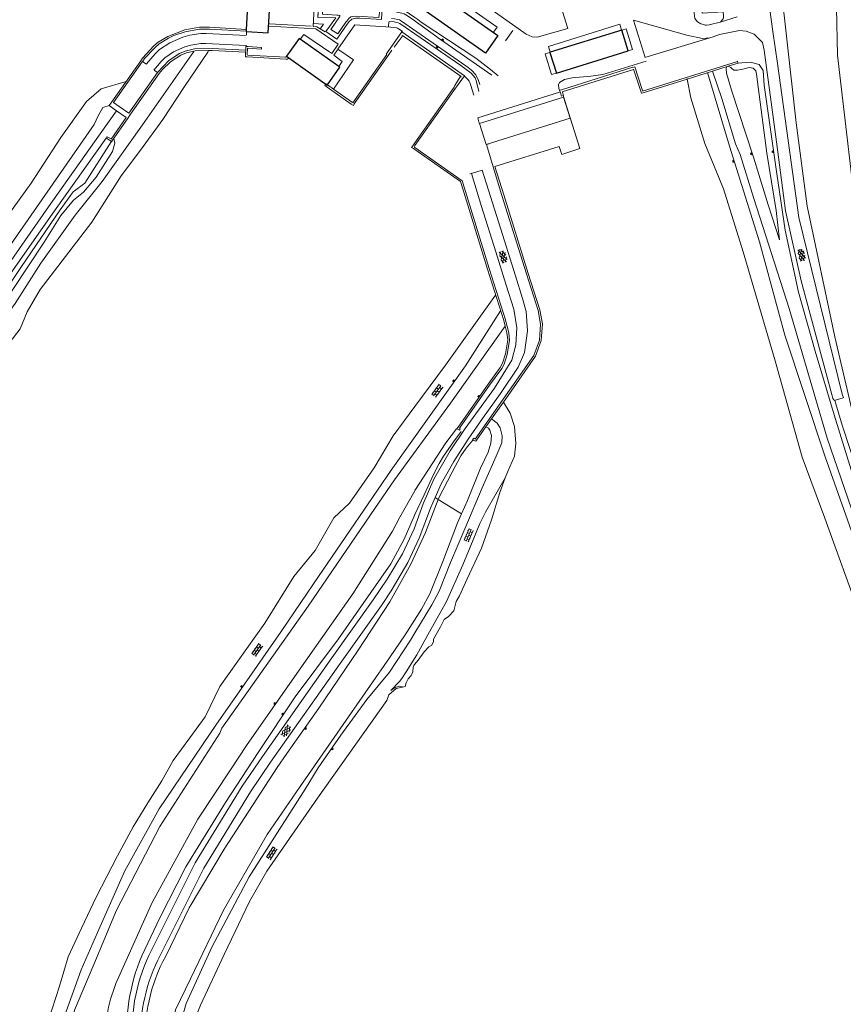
# Model space of a CAD drawing. Header units: metres. Extents: x 64961 to 73789, y 403835 to 410663.
# Tile 123 of 135: x 69789 to 70228, y 408023 to 408548. Entities that reach past the tile are written whole.
import ezdxf

# ---------------------------------------------------------------- set-up
doc = ezdxf.new("R2010")
doc.units = ezdxf.units.M
for name, color, linetype, lineweight in [('B-GEO-OG-GEBOUW_hoofdgebouw-G', 2, 'Continuous', 25), ('B-GEO-OG-OVLIJNOBJ-G', 253, 'Continuous', 0), ('B-GEO-OG-TALUD-S', 253, 'Continuous', 0), ('B-GEO-OG-VERH_gesl-S', 253, 'Continuous', 0), ('B-GEO-OG-VERH_kntgesl-G', 253, 'Continuous', 0), ('B-GEO-OG-VERH_kntopen-G', 253, 'Continuous', 0), ('B-GEO-OG-VERH_open-S', 253, 'Continuous', 0)]:
    doc.layers.add(name, color=color, linetype=linetype, lineweight=lineweight)

# ---------------------------------------------------------------- blocks, each defined once
blk = doc.blocks.new('S04')
at = {"color": 0}
for p, q in [((0, 0.5), (0.5, 0.5)), ((0, 0.25), (1, 0.25)), ((0, 0), (0.5, 0)), ((0, -0.25), (1, -0.25)), ((0, -0.5), (0.5, -0.5))]:
    blk.add_line(p, q, dxfattribs=at)
blk = doc.blocks.new('S024')
at = {"color": 0}
for p, q in [((0, 1.2), (6.7, 1.2)), ((0, 0), (6.7, 0)), ((0.2, 1.2), (0.2, 0)), ((1.25, 1.5), (1.25, 1.2)), ((1.25, 0), (1.25, -1.2)), ((2.3, 1.2), (2.3, 0)), ((3.35, 1.5), (3.35, 1.2)), ((3.35, 0), (3.35, -1.2)), ((4.4, 1.2), (4.4, 0)), ((5.45, 1.5), (5.45, 1.2)), ((5.45, 0), (5.45, -1.2)), ((6.5, 1.2), (6.5, 0)), ((0, -1.2), (6.7, -1.2)), ((0.2, -1.2), (0.2, -1.5)), ((2.3, -1.2), (2.3, -1.5)), ((4.4, -1.2), (4.4, -1.5)), ((6.5, -1.2), (6.5, -1.5))]:
    blk.add_line(p, q, dxfattribs=at)
blk = doc.blocks.new('S014')
at = {"color": 0}
for p, q in [((0, -0.75), (4.2, 1.67)), ((0, 0.65), (1.78, 1.67)), ((5.07, -1.52), (0, 1.4)), ((2.64, -1.52), (0, 0)), ((1.08, -1.52), (6.15, 1.4)), ((6.15, -0.75), (1.95, 1.67)), ((3.51, -1.52), (6.15, 0)), ((6.15, 0.65), (4.37, 1.67))]:
    blk.add_line(p, q, dxfattribs=at)

msp = doc.modelspace()

# ---------------------------------------------------------------- linework, layer by layer
at = {"layer": 'B-GEO-OG-GEBOUW_hoofdgebouw-G'}
for points in [[(69910.226, 408543.008), (69911.635, 408568.173)], [(69910.31, 408541.816), (69921.872, 408541.184), (69923.36, 408567.904), (69911.656, 408568.544), (69911.635, 408568.173)], [(70044.216, 408539.808), (70037.552, 408530.336), (70000.736, 408556.192), (70007.376, 408565.664), (70044.216, 408539.808)], [(69910.174, 408542.081), (69910.226, 408543.008)], [(69910.31, 408541.816), (69910.16, 408541.824), (69910.174, 408542.081)], [(69959.511, 408523.201), (69938.384, 408538.208), (69931.624, 408528.672), (69953.248, 408513.312), (69953.285, 408513.364)], [(70075.521, 408519.723), (70113.615, 408531.524), (70110.187, 408542.595), (70072.144, 408530.811)], [(70072.144, 408530.811), (70071.973, 408530.758), (70075.521, 408519.723)], [(69953.331, 408513.429), (69960.008, 408522.848), (69959.511, 408523.201)], [(69953.285, 408513.364), (69953.331, 408513.429)]]:
    msp.add_lwpolyline(points, dxfattribs=at)
at = {"layer": 'B-GEO-OG-OVLIJNOBJ-G'}
for points in [[(70221.763, 408629.76), (70213.144, 408628.32), (70206.208, 408625.312), (70201.384, 408621.28), (70200, 408618.656), (70199.432, 408614.848), (70199.392, 408610.176), (70196.664, 408591.904), (70195.136, 408564.96), (70198.176, 408537.696), (70203.272, 408493.248), (70209.032, 408448.768), (70223.784, 408379.2), (70233.624, 408337.408), (70248.192, 408289.472), (70255.472, 408268.256), (70273.425, 408225.919)], [(70431.451, 408000), (70428.816, 408003.52), (70330.624, 408152.64), (70303.624, 408207.168), (70280.52, 408263.2), (70260.064, 408324.256), (70236.72, 408430.464), (70225.216, 408529.248), (70223.648, 408605.152), (70224.728, 408609.44), (70225.52, 408610.752), (70225.576, 408611.712), (70225.608, 408614.688), (70226.745, 408615.825)], [(70041.952, 408541.44), (70043.872, 408544.16), (70011.448, 408566.944), (70009.528, 408564.192)], [(69952.128, 408541.664), (69947.64, 408544.288), (69945.696, 408544.512), (69946.664, 408561.6), (69923.36, 408563.232)], [(69982.606, 408554.752), (69982.2, 408548.256), (69970.624, 408549.024), (69968.536, 408548.928), (69967.139, 408548.665), (69966.464, 408548.384), (69965.954, 408548.078), (69965.096, 408547.296), (69963.92, 408545.856), (69958.464, 408537.856), (69952.568, 408541.888), (69957.912, 408549.12), (69948.336, 408549.344), (69948.816, 408555.872), (69948.28, 408549.984)], [(69958.352, 408550.624), (69959.088, 408550.528), (69959.594, 408550.485), (69959.848, 408550.432), (69959.908, 408550.403), (69960.017, 408550.306), (69960.069, 408550.214), (69960.079, 408550.121), (69960.064, 408550.08), (69959.784, 408549.6), (69955.248, 408542.88), (69958.872, 408540.608), (69963.128, 408546.816), (69963.632, 408547.36), (69964.736, 408548.832), (69965.827, 408549.65), (69966.472, 408549.856), (69968.792, 408549.984), (69980.816, 408549.312), (69981.264, 408553.312), (69950.976, 408554.848), (69950.672, 408551.072), (69958.344, 408550.592)], [(69986.48, 408554.336), (69991.08, 408553.696), (69992.985, 408553.301), (69993.919, 408553.007), (69995.276, 408552.444), (69997.152, 408551.328), (70000, 408549.248), (70001.472, 408548.192), (70003.296, 408546.912), (70032.487, 408527.745), (70040.368, 408521.664), (70044.36, 408518.304)], [(70034.672, 408513.632), (70033.912, 408515.712), (70032.464, 408518.752), (70030.232, 408521.28), (70028.344, 408522.72), (70027.216, 408523.488), (69992.28, 408547.808), (69991.865, 408548.048), (69990.952, 408548.352), (69989.064, 408548.672), (69987.496, 408548.864)], [(69987.68, 408552.832), (69990.592, 408552.16), (69993.023, 408551.589), (69994.216, 408551.2), (69996.045, 408550.291), (70000, 408547.552), (70000.16, 408547.424), (70013.635, 408537.654), (70040.992, 408518.656)], [(70116.416, 408547.963), (70122.648, 408528)], [(69854.84, 408527.712), (69860.92, 408534.144), (69863.162, 408536.101), (69868.36, 408539.168), (69877.376, 408542.72), (69885.144, 408544.128), (69890.576, 408544.128), (69910.224, 408543.008)], [(69855.56, 408527.04), (69861.48, 408533.312), (69863.657, 408535.243), (69868.696, 408538.304), (69871.566, 408539.678), (69877.528, 408541.76), (69885.12, 408543.168), (69890.528, 408543.2), (69910.174, 408542.081)], [(69938.96, 408537.92), (69940.848, 408540.352), (69955.736, 408530.176), (69959.152, 408535.04), (69947.144, 408543.264), (69922.28, 408544.736)], [(69944.76, 408544.64), (69922.472, 408545.984)], [(69949.632, 408543.392), (69951.216, 408545.76), (69945.912, 408546.144)], [(69956.573, 408511.205), (69967.192, 408526.752), (69958.88, 408532.416), (69968.048, 408545.376), (69987.08, 408544.256), (69988.808, 408544.032), (69990.1, 408543.8), (69990.723, 408543.601), (69991.302, 408543.317), (69991.568, 408543.136), (69993.328, 408541.792)], [(69986.024, 408547.008), (69985.864, 408544.512)], [(70033.984, 408509.888), (70032.576, 408515.744), (70032.03, 408517.214), (70030.032, 408519.648), (70026.528, 408522.208), (70024.552, 408523.712), (69991.984, 408546.08), (69991.018, 408546.549), (69988.864, 408546.944), (69986.248, 408547.232)], [(70110.168, 408542.656), (70109.232, 408545.696), (70071.208, 408533.824), (70072.144, 408530.811)], [(70113.615, 408531.524), (70115.976, 408532.256), (70112.552, 408543.328), (70110.187, 408542.595)], [(69856.92, 408524.672), (69861.584, 408530.048), (69863.916, 408532.29), (69869.432, 408535.872), (69876.347, 408538.885), (69879.992, 408539.84), (69885.829, 408540.751), (69888.76, 408540.8), (69910.056, 408539.712)], [(69910.174, 408542.081), (69910.184, 408542.08)], [(69910.31, 408541.816), (69910.208, 408540.064)], [(69910.312, 408541.856), (69910.31, 408541.816)], [(69984.616, 408529.824), (69993.112, 408541.696), (70026.408, 408518.208), (70022.16, 408512.448), (70021.68, 408511.744), (70000, 408481.088), (69999.536, 408480.416)], [(69988.984, 408533.568), (69993.272, 408539.168), (69993.2, 408539.584), (69993.336, 408539.808), (70024.656, 408517.856), (70024.488, 408517.504), (70024.088, 408517.696), (70021.28, 408513.12), (70020.976, 408512.192), (70000, 408482.592), (69998.832, 408480.928)], [(70052.2, 408542.464), (70048.312, 408536.896)], [(69909.704, 408531.904), (69891.968, 408532.8), (69882.448, 408532.576), (69877.629, 408531.47), (69874.582, 408530.137), (69868.896, 408526.368), (69862.832, 408520.096), (69847.552, 408498.4)], [(69860.912, 408521.28), (69864.768, 408525.888), (69866.712, 408527.84), (69871.328, 408531.008), (69877.368, 408533.753), (69880.568, 408534.624), (69885.861, 408535.497), (69888.52, 408535.552), (69909.816, 408534.496)], [(69931.136, 408527.136), (69910.672, 408528.288), (69909.664, 408528.416), (69909.736, 408529.44), (69909.928, 408532.992)], [(69909.985, 408533.947), (69909.928, 408533.952), (69909.928, 408533.024)], [(69909.985, 408533.947), (69909.968, 408533.824)], [(69910.064, 408534.528), (69909.985, 408533.947)], [(69910.119, 408533.936), (69909.985, 408533.947)], [(69910.096, 408534.56), (69910.119, 408533.936)], [(69910.119, 408533.936), (69910.12, 408533.92)], [(69911.08, 408533.856), (69910.119, 408533.936)], [(69910.864, 408532.928), (69910.656, 408529.376)], [(69918.152, 408532.48), (69911.04, 408532.96)], [(69918.192, 408533.408), (69911.112, 408533.856)], [(69918.2, 408532.544), (69918.216, 408533.408)], [(69538.28, 408072.256), (69555.272, 408069.792), (69556.972, 408070.27), (69559.164, 408074.112), (69560.736, 408077.216), (69566.744, 408084.96), (69573.304, 408096.448), (69583.392, 408111.104), (69593.024, 408124.384), (69615.648, 408156.256), (69641.912, 408192), (69664.312, 408225.856), (69690.104, 408262.624), (69718.808, 408303.264), (69747.728, 408341.76), (69771.6, 408376.128), (69787.032, 408396.896), (69800.68, 408418.432), (69819, 408444.064), (69833.336, 408461.856), (69854.8, 408492.192), (69882.2, 408531.264)], [(69779.592, 408370.528), (69789.648, 408383.392), (69793.344, 408392.48), (69800.2, 408404.32), (69813.752, 408421.888), (69827.736, 408440.256), (69843.384, 408464.992), (69853.824, 408478.656), (69865.6, 408495.04), (69877.224, 408512.64), (69889.72, 408530.944), (69889.925, 408531.708)], [(69838.552, 408504.416), (69853.856, 408526.208), (69854.784, 408527.584)], [(69839.446, 408503.96), (69854.688, 408525.632), (69855.632, 408527.008)], [(69889.925, 408531.708), (69882.896, 408531.584), (69878.207, 408530.549), (69875.238, 408529.272), (69869.688, 408525.632), (69865.483, 408521.701), (69863.728, 408519.488), (69848.448, 408497.792)], [(69889.925, 408531.708), (69889.96, 408531.84)], [(69909.672, 408530.816), (69891.984, 408531.744), (69889.925, 408531.708)], [(69910.744, 408529.28), (69931.158, 408528.131)], [(69931.136, 408528.096), (69931.158, 408528.131)], [(69931.158, 408528.131), (69931.472, 408528.64)], [(69931.158, 408528.131), (69931.216, 408528.128)], [(69931.216, 408527.136), (69932.032, 408527.104), (69932.784, 408527.584)], [(69958.808, 408532.064), (69956.84, 408529.312), (69961.272, 408525.824), (69959.511, 408523.201)], [(69966.824, 408503.84), (69984.96, 408529.632)], [(69967.624, 408503.264), (69985.76, 408529.056)], [(69985.704, 408529.056), (69987.704, 408531.904)], [(70075.52, 408519.723), (70072.8, 408518.88), (70069.368, 408529.952), (70071.972, 408530.758)], [(70072.144, 408530.811), (70072.152, 408530.784)], [(69856.904, 408524.448), (69854.936, 408525.728)], [(69959.511, 408523.201), (69959.424, 408523.072)], [(70123.304, 408526.016), (70100.16, 408519.04), (70093.701, 408518.009), (70083.843, 408517.151), (70079.78, 408516.288), (70077.126, 408514.747), (70076.521, 408513.631), (70076.736, 408511.424), (70077.072, 408510.528)], [(70116.112, 408522.784), (70078.184, 408510.784), (70077.128, 408510.592), (70077.504, 408509.184)], [(70121.272, 408510.4), (70120.968, 408511.456), (70117.2, 408522.976), (70116.04, 408522.72)], [(70121.68, 408509.152), (70120.672, 408509.024), (70120.328, 408510.144), (70119.992, 408511.136), (70116.56, 408521.76)], [(70121.352, 408510.144), (70171.853, 408525.941)], [(70158.534, 408520.741), (70166.871, 408523.354)], [(70166.112, 408523.104), (70165.928, 408522.048), (70165.976, 408519.648), (70168.728, 408510.656), (70180.4, 408474.976), (70188.208, 408449.568), (70194.272, 408430.816), (70192.456, 408446.432), (70187.64, 408477.024), (70182.04, 408519.2), (70181.64, 408520.992), (70180.256, 408522.304), (70178.104, 408522.688), (70174.84, 408521.856), (70171.848, 408521.184), (70170.048, 408521.312), (70169.064, 408521.92), (70168.36, 408522.752), (70166.871, 408523.354)], [(70166.871, 408523.354), (70166.856, 408523.36)], [(70166.871, 408523.354), (70172.2, 408525.024)], [(70171.853, 408525.941), (70171.8, 408526.08)], [(70171.853, 408525.941), (70171.888, 408525.952)], [(70172.176, 408525.088), (70171.853, 408525.941)], [(70172.176, 408524.96), (70178.648, 408525.536), (70183.496, 408524.352), (70185.52, 408521.12), (70186.2, 408513.344), (70192.832, 408465.984), (70197.384, 408435.968), (70204.408, 408402.88), (70213.272, 408371.488), (70223.472, 408337.632), (70235.552, 408298.528), (70251.264, 408255.008), (70277.448, 408197.536), (70301.384, 408151.744), (70328.568, 408106.048), (70361.8, 408055.136), (70392.752, 408014.016), (70404.48, 408000)], [(69861.224, 408521.152), (69862.704, 408520.128)], [(70031.424, 408507.872), (70029.76, 408513.152), (70029.247, 408514.674), (70028.913, 408515.399), (70028.224, 408516.352), (70026.48, 408518.112)], [(70078.528, 408509.664), (70116.456, 408521.632)], [(70121.656, 408509.184), (70145.124, 408516.539)], [(70145.08, 408516.768), (70145.124, 408516.539)], [(70145.124, 408516.539), (70158.534, 408520.741)], [(70145.124, 408516.539), (70147.048, 408506.56), (70154.552, 408482.176), (70164.384, 408457.952), (70174.992, 408424.448), (70192.024, 408366.368), (70206.384, 408315.072), (70218.424, 408282.528), (70237.56, 408229.984), (70273.664, 408157.088), (70326.024, 408070.656), (70379.208, 408000)], [(70156, 408519.936), (70167.616, 408480.832), (70183.584, 408429.824), (70197.232, 408380.064), (70218.56, 408315.232), (70248.472, 408231.04), (70268.696, 408188.736), (70307.992, 408117.376), (70355.68, 408043.68), (70390.264, 408000)], [(70398.194, 408000), (70326.304, 408097.92), (70277.456, 408183.136), (70262.646, 408211.773), (70238.096, 408271.552), (70219.648, 408325.12), (70199.384, 408394.304), (70180.648, 408452.8), (70173.288, 408476.32), (70170.776, 408481.92), (70163.584, 408506.176), (70158.536, 408520.736)], [(69303.752, 408168.96), (69362.552, 408154.528), (69406.304, 408144.544), (69453.904, 408134.4), (69505.168, 408125.888), (69530.408, 408122.272), (69541.928, 408124.448), (69553.952, 408130.784), (69573.68, 408149.28), (69600, 408183.072), (69604.104, 408188.352), (69644.28, 408247.904), (69673.36, 408286.944), (69706.272, 408334.784), (69730.864, 408370.432), (69751.032, 408399.648), (69775.312, 408433.088), (69795.44, 408461.12), (69811.232, 408485.408), (69824.928, 408504.544), (69832.816, 408511.328), (69846.024, 408515.232)], [(69952.36, 408513.728), (69951.968, 408513.12), (69954.488, 408511.36)], [(69952.4, 408513.952), (69953.285, 408513.364)], [(69952.528, 408513.952), (69953.331, 408513.429)], [(69953.285, 408513.364), (69954.856, 408512.32)], [(69953.331, 408513.429), (69955.032, 408512.32)], [(69954.536, 408511.296), (69966.08, 408503.2)], [(69955.168, 408512.192), (69956.573, 408511.205)], [(69956.504, 408511.104), (69956.573, 408511.205)], [(69956.573, 408511.205), (69966.696, 408504.096)], [(70034.328, 408493.088), (70033.504, 408495.872), (70077.008, 408509.472)], [(70082.76, 408495.68), (70079.264, 408506.848), (70034.44, 408492.896), (70037.936, 408481.728), (70082.76, 408495.68)], [(70042.664, 408469.92), (70076.936, 408480.672), (70078.28, 408476.352), (70087.84, 408479.584), (70079.032, 408507.808), (70078.152, 408507.392)], [(70078.128, 408507.392), (70077.528, 408509.184)], [(70079.144, 408507.744), (70078.576, 408509.536)], [(69300.2, 408165.472), (69346.552, 408154.656), (69375.488, 408147.776), (69428.648, 408134.688), (69487.12, 408123.04), (69530.456, 408114.784), (69544.656, 408116.448), (69568.696, 408128.992), (69593.576, 408155.488), (69600, 408164.736), (69612.824, 408183.232), (69638.376, 408218.56), (69685.664, 408286.016), (69705.936, 408316.544), (69720.336, 408339.232), (69745.912, 408373.056), (69779.312, 408420.8), (69828.976, 408492.256), (69831.224, 408496.864), (69833.72, 408501.44), (69837.059, 408502.357)], [(69837.059, 408502.357), (69837.04, 408502.368), (69838.528, 408504.416)], [(69837.059, 408502.357), (69837.216, 408502.4)], [(69837.824, 408501.92), (69837.059, 408502.357)], [(69840.934, 408499.642), (69837.816, 408501.824)], [(69839.446, 408503.96), (69839.344, 408504.032)], [(69839.384, 408503.872), (69839.446, 408503.96)], [(69847.48, 408498.368), (69842.408, 408501.888), (69839.446, 408503.96)], [(69966.032, 408503.2), (69967.216, 408502.4), (69967.68, 408503.296)], [(69838.872, 408484), (69846.784, 408495.36), (69848.424, 408497.76)], [(69837.728, 408483.648), (69835.576, 408484.992)], [(69839.608, 408484.928), (69840.04, 408482.368), (69838.792, 408477.92), (69830.088, 408464.256), (69823.448, 408456.288), (69818.04, 408451.904), (69811.312, 408443.776), (69802.424, 408429.632), (69776.816, 408391.2)], [(69817.864, 408456.48), (69824, 408461.056), (69838.16, 408483.04)], [(69838.816, 408483.936), (69838.264, 408483.136), (69837.704, 408483.648)], [(69998.832, 408480.96), (69998.248, 408480.096), (69999.264, 408479.584)], [(70048.272, 408388.16), (70039.656, 408415.584), (70025.512, 408461.152), (70025.208, 408462.208), (70000, 408479.968), (69999.664, 408480.192)], [(70041.728, 408469.76), (70038.072, 408481.568), (70039.608, 408481.92)], [(70047.352, 408387.872), (70038.744, 408415.296), (70024.592, 408460.864), (70024.264, 408461.888), (70000, 408479.008), (69999.216, 408479.552)], [(70032.088, 408324.704), (70050.456, 408350.752), (70063.416, 408369.184), (70066.416, 408377.344), (70066.96, 408385.92), (70065.672, 408393.248), (70059.48, 408412.704), (70046.392, 408454.528), (70041.752, 408469.728)], [(70042.66, 408469.919), (70042.64, 408469.984)], [(70047.152, 408344.371), (70051.248, 408350.176), (70064.32, 408368.864), (70067.368, 408377.28), (70067.92, 408386.08), (70066.56, 408393.536), (70060.368, 408412.96), (70047.312, 408454.816), (70042.66, 408469.919)], [(69337.408, 408147.392), (69384.416, 408136.16), (69436.816, 408123.744), (69490.792, 408110.624), (69530.104, 408102.496), (69540.864, 408101.696), (69561.736, 408110.688), (69574.504, 408118.304), (69588.224, 408129.6), (69595.392, 408140.16), (69600, 408146.624), (69622.576, 408178.368), (69665.04, 408239.296), (69696.264, 408283.168), (69729.104, 408330.048), (69748.712, 408357.408), (69767.504, 408382.752), (69790.408, 408416.704), (69811, 408446.88), (69817.864, 408456.48)], [(70048.24, 408388.032), (70049.976, 408381.216), (70050.372, 408377.446), (70049.112, 408369.792), (70047.536, 408364.6), (70046.248, 408362.24), (70039.784, 408353.344), (70023.824, 408330.4)], [(70047.32, 408387.776), (70048.081, 408384.86)], [(69816.272, 408000), (69816.328, 408007.744), (69818.551, 408020.414), (69828.912, 408044.704), (69840.976, 408073.568), (69864.008, 408118.24), (69895.992, 408167.936), (69897.184, 408170.624), (69943.04, 408235.616), (69978.592, 408287.648), (69989.096, 408302.944), (70019.048, 408343.808), (70048.081, 408384.86)], [(70048.081, 408384.86), (70049.024, 408381.248), (70049.432, 408377.575), (70048.232, 408370.112), (70046.703, 408365.095), (70045.456, 408362.816), (70038.992, 408353.888), (70023.056, 408330.976)], [(70048.081, 408384.86), (70048.152, 408384.96)], [(70040.825, 408335.406), (70047.152, 408344.371)], [(70408.168, 408000), (70377.344, 408037.504), (70346.184, 408082.368), (70317.664, 408127.808), (70302.792, 408154.08), (70282.064, 408193.696), (70260.6, 408241.248), (70244.728, 408280.128), (70227.744, 408332.064), (70223.848, 408345.152)], [(70000, 408342.048), (69988.448, 408326.4), (69978.2, 408309.408), (69965.168, 408290.528), (69956.848, 408282.688), (69946.88, 408265.28), (69935.384, 408251.392), (69920.032, 408226.656), (69896.096, 408192.768), (69888.168, 408176.672), (69880.056, 408165.504), (69871.192, 408153.472), (69865.208, 408142.464), (69857.672, 408130.848), (69849.84, 408118.016), (69841.456, 408102.592), (69830.184, 408080.512), (69822.336, 408064.032), (69815.208, 408048.704), (69810.64, 408033.12), (69804.712, 408014.976), (69799.975, 408000)], [(70037.807, 408331.13), (70040.825, 408335.406)], [(70000, 408297.28), (70016.504, 408322.656), (70022.176, 408330.176)], [(70024.608, 408328.768), (70020.597, 408323.143), (70015.305, 408315.613), (70012.896, 408311.712), (70010.059, 408306.221), (70004.96, 408294.912)], [(70023.032, 408330.944), (70022.368, 408330.08), (70023.784, 408329.376), (70024.144, 408330.016), (70023.752, 408330.4)], [(70037.807, 408331.13), (70039.168, 408330.56), (70040, 408329.376), (70040.736, 408326.656), (70040.512, 408322.56), (70038.96, 408317.76), (70034.864, 408309.216), (70028.064, 408291.872), (70024.803, 408284.749)], [(70030.869, 408324.171), (70032.44, 408323.616), (70032.902, 408324.18), (70037.807, 408331.13)], [(70037.792, 408331.136), (70037.807, 408331.13)], [(70012.386, 408292.522), (70012.456, 408292.704), (70019.88, 408307.04), (70024.456, 408315.755), (70027.232, 408319.776), (70030.869, 408324.171)], [(70031.944, 408324.768), (70031.336, 408325.12), (70030.72, 408324.224), (70030.869, 408324.171)], [(70030.869, 408324.171), (70030.992, 408324.32)], [(70048.184, 408304.061), (70045.192, 408296.16), (70040.896, 408281.568), (70035.56, 408266.592), (70027.792, 408250.176), (70023.736, 408241.12), (70021.992, 408238.08), (70020.768, 408233.088), (70017.936, 408230.208), (70015.536, 408228.448), (70013.672, 408224.608), (70009.848, 408218.112), (70009.816, 408216.8), (70008.936, 408214.816), (70007.376, 408214.016), (70004.896, 408211.264), (70001.8, 408206.848), (69999.784, 408204.512), (69999.481, 408204.062), (69999.088, 408203.04), (69998.896, 408200.704), (69998.435, 408199.333), (69998.088, 408198.688), (69996.424, 408196.928), (69995.368, 408194.816), (69994.722, 408192.801), (69993.328, 408192.484)], [(69840.608, 408034.528), (69859.896, 408077.632), (69884.248, 408122.08), (69902.08, 408148.96), (69910.264, 408161.312), (69939.496, 408203.296), (69966.888, 408242.24), (69988.016, 408275.68), (69991.96, 408283.104), (70000, 408297.152)], [(70012.386, 408292.522), (70005.584, 408274.88), (69997.912, 408258.08), (69986.712, 408237.92), (69969.72, 408212.256), (69948.768, 408181.28), (69931.752, 408157.056), (69926.512, 408149.568), (69898.312, 408106.08), (69879.688, 408074.944), (69867.176, 408049.12)], [(70000, 408284.448), (70004.96, 408294.912)], [(70010.664, 408293.6), (70010.805, 408293.511)], [(70010.805, 408293.511), (70012.386, 408292.522)], [(70012.386, 408292.522), (70024.803, 408284.749)], [(70000, 408284.448), (69999.568, 408283.52), (69994.32, 408271.264), (69987.192, 408258.144), (69959.344, 408218.176), (69936.152, 408187.328), (69916.544, 408157.696), (69899.032, 408131.008), (69877.824, 408096.672), (69864.112, 408069.632), (69854.448, 408049.216)], [(69866.944, 408000), (69867.002, 408003.149), (69867.148, 408007.329), (69867.512, 408009.344), (69868.725, 408012.502), (69872.016, 408018.592), (69872.472, 408020.445), (69880.456, 408037.056), (69898.024, 408073.696), (69921.32, 408114.016), (69938.784, 408139.584), (69966.208, 408179.04), (69986.472, 408208.032), (69994.856, 408220.288), (70003.528, 408233.952), (70007.904, 408242.154), (70014.824, 408259.52), (70022.672, 408280.096), (70024.803, 408284.749)], [(70024.803, 408284.749), (70024.824, 408284.736)], [(69879.968, 408000), (69880.072, 408004.64), (69881.003, 408010.934), (69885.728, 408022.944), (69898.424, 408050.08), (69911.784, 408078.272), (69921.128, 408094.336), (69948.144, 408133.312), (69985.056, 408185.408), (69986.112, 408188.32), (69989.936, 408191.712), (69993.328, 408192.484)]]:
    msp.add_lwpolyline(points, dxfattribs=at)
for points in [[(69846.873, 408000, -0.1253053), (69854.448, 408049.216)], [(69856.723, 408000, -0.1484342), (69867.176, 408049.12)], [(69834.674, 408000, -0.1000929), (69840.608, 408034.528)]]:
    msp.add_lwpolyline(points, format="xyb", dxfattribs=at)
at = {"layer": 'B-GEO-OG-VERH_kntgesl-G'}
for points in [[(70193.28, 408524.896), (70190.69, 408541.802), (70189.047, 408554.827), (70188.19, 408565.896), (70187.072, 408604.256)], [(70036.943, 408556.327), (70059.254, 408540.474), (70062.419, 408539.097), (70065.084, 408538.907), (70081.451, 408543.45), (70065.059, 408596.315), (70036.943, 408556.327)], [(70161.104, 408586.4), (70157.594, 408587.049), (70154.022, 408586.671), (70150.321, 408584.82), (70148.933, 408582.987), (70147.763, 408580.174), (70148.826, 408551.653), (70149.128, 408548.852), (70150.615, 408546.97), (70152.375, 408545.933), (70154.024, 408545.515)], [(70157.169, 408538.408), (70153.201, 408538.218), (70144.847, 408539.836), (70116.416, 408547.963)], [(70171.664, 408549.696), (70162.688, 408546.816), (70156.752, 408545.408), (70155.356, 408545.228), (70154.659, 408545.294), (70154.024, 408545.515)], [(70122.616, 408527.968), (70158.944, 408538.944), (70162.264, 408540.192), (70173.072, 408542.368), (70176.496, 408542.112), (70180.736, 408540.448), (70185.28, 408536.096), (70186.12, 408531.872), (70192.744, 408483.136), (70197.52, 408446.304), (70205.784, 408409.056), (70222.144, 408348.416), (70222.8, 408346.304), (70223.2, 408345.664), (70223.848, 408345.152)], [(70193.28, 408524.896), (70204.688, 408442.72), (70227.736, 408348.576), (70228.366, 408346.693)], [(69840.872, 408499.552), (69832.176, 408487.264)], [(69838.096, 408484.544), (69846.096, 408496.077), (69840.934, 408499.642)], [(69306.224, 408156.768), (69391.264, 408136.416), (69464.704, 408118.816), (69508.064, 408108.352), (69528.408, 408105.568), (69539.568, 408106.368), (69559.392, 408112.544), (69585.664, 408131.776), (69614.992, 408172.352), (69654.904, 408229.088), (69691.08, 408280.48), (69724.168, 408327.072), (69779.592, 408405.952), (69807.88, 408446.304), (69835.48, 408485.024)], [(69307.392, 408161.696), (69392.432, 408141.344), (69465.904, 408123.776), (69508.88, 408113.376), (69528.656, 408110.048), (69539.24, 408110.24), (69558.208, 408116.256), (69583.368, 408134.88), (69600, 408158.112), (69611.832, 408174.656), (69651.704, 408231.36), (69687.872, 408282.72), (69721.016, 408329.312), (69747.36, 408366.88), (69776.416, 408408.192), (69804.672, 408448.512), (69832.296, 408487.264)], [(69835.976, 408485.76), (69835.56, 408485.12)], [(69838.208, 408484.416), (69836.768, 408485.344), (69836.032, 408485.76)], [(70030.097, 408466.228), (70035.528, 408448.608), (70043.12, 408424.416), (70048.584, 408406.752), (70052.736, 408393.824), (70054.288, 408384.032), (70053.76, 408374.912), (70051.664, 408366.752), (70042.448, 408351.84), (70026.768, 408330.304), (70018.816, 408318.464), (70010.104, 408303.392), (70004.384, 408290.208), (69999.512, 408276.928), (69993.344, 408263.488), (69985.152, 408249.952), (69977.808, 408239.04), (69955.768, 408208.064), (69918.688, 408155.456), (69907.912, 408139.776), (69882.8, 408098.848), (69858.16, 408049.472)], [(70010.805, 408293.511), (70014.024, 408300.832), (70020.688, 408312.736), (70028.376, 408324.64), (70036.056, 408335.584), (70045.624, 408349.024), (70055.064, 408362.976), (70058.464, 408370.784), (70060.016, 408382.336), (70059.312, 408392.608), (70057.392, 408399.52), (70053.544, 408411.744), (70045.776, 408436.544), (70035.864, 408467.968), (70030.097, 408466.228)], [(70029.184, 408465.952), (70030.097, 408466.228)], [(70030.064, 408466.336), (70030.097, 408466.228)], [(70224.064, 408345.44), (70228.256, 408346.656)], [(69863.024, 408047.04), (69887.44, 408096), (69912.408, 408136.736), (69923.104, 408152.416), (69960.08, 408204.992), (69982.2, 408236.064), (69987.304, 408243.808), (69996.28, 408258.816), (70002.336, 408271.936), (70008.312, 408287.84), (70010.805, 408293.511)]]:
    msp.add_lwpolyline(points, dxfattribs=at)
for points in [[(69849.593, 408000, -0.1312726), (69858.16, 408049.472)], [(69854.153, 408000, -0.1350139), (69863.024, 408047.04)]]:
    msp.add_lwpolyline(points, format="xyb", dxfattribs=at)
at = {"layer": 'B-GEO-OG-VERH_kntopen-G'}
for points in [[(70160.544, 408594.112), (70161.104, 408586.4), (70162.16, 408585.856), (70162.307, 408585.763), (70162.554, 408585.517), (70162.749, 408585.214), (70163.04, 408584.544), (70163.224, 408584.064), (70163.408, 408583.072), (70152.56, 408582.592), (70153.08, 408551.68), (70164.336, 408552.352), (70164.44, 408550.368), (70164.479, 408549.444), (70164.43, 408548.992), (70164.279, 408548.589), (70164.152, 408548.416), (70162.792, 408546.912)], [(70042.88, 408401.44), (70016.248, 408364.064), (70000, 408342.048)], [(70045.688, 408393.056), (70026.952, 408363.744), (69987.408, 408308.16), (69965.44, 408276.16), (69945.88, 408247.488), (69928.696, 408222.144), (69906.328, 408190.016), (69894.272, 408172.672), (69863.72, 408127.68), (69845.488, 408094.624), (69830.912, 408061.792), (69822.072, 408041.76), (69806.968, 408000)], [(70047.144, 408344.384), (70047.152, 408344.371)], [(70047.152, 408344.371), (70050.688, 408338.464), (70052.992, 408331.296), (70053.736, 408322.304), (70052.992, 408315.648), (70049.312, 408307.04), (70048.184, 408304.061)], [(69872.84, 408000), (69873.104, 408006.24), (69878.176, 408023.936), (69891.832, 408053.984), (69911.616, 408091.328), (69941.44, 408138.048), (69948.368, 408149.472), (69960.552, 408166.944), (69974.304, 408185.856), (69986.392, 408200.48), (69997.616, 408217.536), (70000, 408221.408), (70009.104, 408236.256), (70012.86, 408243.537), (70019, 408258.816), (70027.208, 408278.08), (70035.784, 408298.688), (70043.36, 408315.552), (70046.248, 408322.592), (70046.504, 408326.4), (70045.464, 408330.624), (70043.912, 408333.184), (70040.825, 408335.406)], [(70040.825, 408335.406), (70040.8, 408335.424)], [(70048.176, 408304.064), (70037.664, 408285.696), (70034.576, 408279.67), (70029.43, 408267.107), (70025.608, 408257.664), (70016.848, 408238.08), (70007.856, 408221.952), (70000.968, 408209.664), (69995.408, 408200.704), (69993.071, 408197.12), (69991.704, 408195.488), (69987.08, 408190.688), (69988.608, 408191.808), (69989.436, 408192.286), (69991.256, 408192.896), (69991.895, 408192.952), (69993.168, 408192.672), (69993.328, 408192.484)]]:
    msp.add_lwpolyline(points, dxfattribs=at)

# ---------------------------------------------------------------- block references
at = {"layer": 'B-GEO-OG-TALUD-S'}
for p, rotation in [((70014.535, 408537.04), 54.95807059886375), ((70012.141, 408533.981), 235.1385384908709), ((70179.728, 408476.829), 197.7173538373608), ((70191.166, 408477.877), 187.972449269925), ((70170.138, 408472.775), 197.3830471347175), ((70021.025, 408355.412), 144.5669861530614), ((70034.351, 408347.2), 145.1253487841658), ((69908.097, 408192.554), 145.1684969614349), ((69925.689, 408183.466), 145.1506702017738), ((69929.936, 408177.934), 146.5024740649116), ((69941.332, 408170.695), 324.9175234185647), ((69955.58, 408159.802), 325.0663997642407)]:
    msp.add_blockref('S04', p, dxfattribs=dict(at, rotation=rotation))
at = {"layer": 'B-GEO-OG-VERH_gesl-S'}
for p, rotation in [((70048.072, 408418.861), 107.2206993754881), ((70206.865, 408419.758), 102.7153369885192), ((69929.73, 408166.483), 54.81546069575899)]:
    msp.add_blockref('S014', p, dxfattribs=dict(at, rotation=rotation))
at = {"layer": 'B-GEO-OG-VERH_open-S'}
for p, rotation in [((70009.922, 408347.742), 53.57682169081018), ((70027.319, 408270.302), 67.04963698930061), ((69913.982, 408209.59), 54.76864261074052), ((69921.833, 408101.17), 57.4541066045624)]:
    msp.add_blockref('S024', p, dxfattribs=dict(at, rotation=rotation))

doc.saveas('drawing.dxf')
